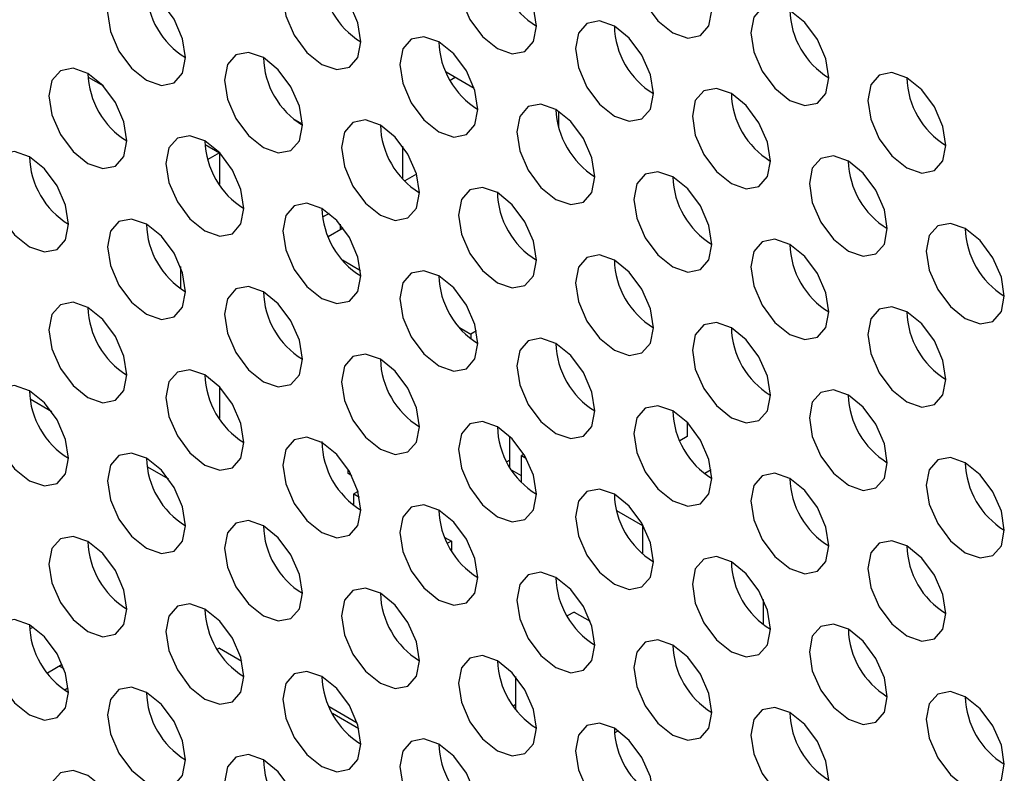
# Model space of a CAD drawing. Header units: millimetres. Extents: x 256 to 1374, y 313 to 1176.
# Tile 195 of 212: x 1184.74 to 1190.69, y 1007.47 to 1012.02. Entities that reach past the tile are written whole.
import ezdxf

# ---------------------------------------------------------------- set-up
doc = ezdxf.new("R2010")
doc.units = ezdxf.units.MM

msp = doc.modelspace()

# ---------------------------------------------------------------- linework, layer by layer
at = {"color": 7, "linetype": 'Continuous', "lineweight": 30}
for p, q in [((1187.4833, 1011.6076), (1187.3131, 1011.7058)), ((1185.1487, 1011.676), (1185.2411, 1011.6227)), ((1187.3683, 1011.674), (1187.3384, 1011.6567)), ((1187.9767, 1011.4809), (1187.9764, 1011.4807)), ((1187.9929, 1011.4709), (1187.9929, 1011.3715)), ((1186.4443, 1011.3909), (1186.3986, 1011.4172)), ((1186.4019, 1011.4153), (1186.4019, 1011.4146)), ((1185.8558, 1011.2678), (1185.9423, 1011.2179)), ((1185.9423, 1011.2179), (1185.8725, 1011.1776)), ((1185.9423, 1011.2179), (1185.9423, 1011.0286)), ((1187.0501, 1011.2596), (1187.0501, 1011.0624)), ((1187.1342, 1011.0897), (1187.0629, 1011.0485)), ((1186.6056, 1010.8525), (1186.5662, 1010.8297)), ((1186.5997, 1010.713), (1186.6899, 1010.765)), ((1186.673, 1010.7863), (1186.673, 1010.7553)), ((1186.6864, 1010.5706), (1186.7962, 1010.5072)), ((1185.7066, 1010.5304), (1185.7066, 1010.3985)), ((1187.3935, 1010.1624), (1187.4626, 1010.1226)), ((1187.4967, 1010.1422), (1187.4626, 1010.1226)), ((1187.4626, 1010.1226), (1187.4626, 1010.0946)), ((1185.9423, 1009.8054), (1185.9423, 1009.6133)), ((1184.9297, 1009.6523), (1184.7983, 1009.7281)), ((1188.7707, 1009.5879), (1188.7707, 1009.5034)), ((1187.6983, 1009.319), (1187.6983, 1009.5043)), ((1188.7707, 1009.5034), (1188.7258, 1009.4775)), ((1187.7836, 1009.3962), (1187.769, 1009.3877)), ((1187.769, 1009.3877), (1187.7981, 1009.3709)), ((1187.769, 1009.226), (1187.769, 1009.3877)), ((1185.6368, 1009.2441), (1185.5054, 1009.3199)), ((1187.6983, 1009.3604), (1187.6806, 1009.3503)), ((1186.7201, 1009.2787), (1186.7201, 1009.3055)), ((1186.7425, 1009.2658), (1186.7201, 1009.2787)), ((1187.769, 1009.2652), (1187.7114, 1009.2985)), ((1188.9153, 1009.3011), (1188.8763, 1009.2786)), ((1186.7806, 1009.1708), (1186.7555, 1009.1562)), ((1186.7555, 1009.1562), (1186.7892, 1009.1367)), ((1186.7555, 1009.0875), (1186.7555, 1009.1562)), ((1188.3432, 1009.0562), (1188.4997, 1008.9659)), ((1188.5025, 1008.9676), (1188.4997, 1008.9659)), ((1188.4997, 1008.9659), (1188.4997, 1008.7947)), ((1187.3053, 1008.8932), (1187.3447, 1008.8705)), ((1187.3447, 1008.8705), (1187.3217, 1008.8572)), ((1187.3447, 1008.8705), (1187.3447, 1008.8155)), ((1189.2303, 1008.5178), (1189.2303, 1008.3664)), ((1188.0872, 1008.4419), (1188.0456, 1008.4178)), ((1188.0872, 1008.4419), (1188.1846, 1008.3856)), ((1184.8171, 1008.3499), (1184.7955, 1008.3375)), ((1185.9423, 1008.2239), (1185.9302, 1008.217)), ((1185.9423, 1008.2239), (1186.0785, 1008.1453)), ((1184.9928, 1008.1247), (1184.9027, 1008.0727)), ((1184.9759, 1008.115), (1185.0026, 1008.0995)), ((1187.7336, 1007.8521), (1187.7336, 1008.051)), ((1185.0291, 1007.9824), (1185.0079, 1007.9701)), ((1187.7173, 1007.8744), (1187.7336, 1007.8839)), ((1186.7762, 1007.7697), (1186.6061, 1007.868)), ((1186.6253, 1007.8296), (1186.7856, 1007.7371)), ((1188.331, 1007.7117), (1188.3527, 1007.7242))]:
    msp.add_line(p, q, dxfattribs=at)
at = {"color": 7, "linetype": 'Continuous', "lineweight": 30, "flags": 128}
for points in [[(1188.9192, 1012.08), (1188.9013, 1012.1945), (1188.8502, 1012.3123), (1188.7737, 1012.4154), (1188.6835, 1012.4882), (1188.5933, 1012.5196), (1188.5168, 1012.5047), (1188.4657, 1012.4459), (1188.4478, 1012.3521), (1188.4657, 1012.2376), (1188.5168, 1012.1198), (1188.5933, 1012.0167), (1188.6835, 1011.9439), (1188.7737, 1011.9125), (1188.8502, 1011.9274), (1188.9013, 1011.9862), (1188.9192, 1012.08)], [(1187.8585, 1011.9846), (1187.8406, 1012.0991), (1187.7895, 1012.2169), (1187.713, 1012.3201), (1187.6228, 1012.3929), (1187.5326, 1012.4242), (1187.4562, 1012.4094), (1187.4051, 1012.3506), (1187.3871, 1012.2568), (1187.4051, 1012.1422), (1187.4562, 1012.0244), (1187.5326, 1011.9213), (1187.6228, 1011.8485), (1187.713, 1011.8172), (1187.7895, 1011.832), (1187.8406, 1011.8908), (1187.8585, 1011.9846)], [(1186.7979, 1011.8893), (1186.7799, 1012.0038), (1186.7288, 1012.1216), (1186.6524, 1012.2247), (1186.5622, 1012.2975), (1186.472, 1012.3289), (1186.3955, 1012.314), (1186.3444, 1012.2552), (1186.3265, 1012.1614), (1186.3444, 1012.0469), (1186.3955, 1011.9291), (1186.472, 1011.8259), (1186.5622, 1011.7532), (1186.6524, 1011.7218), (1186.7288, 1011.7367), (1186.7799, 1011.7955), (1186.7979, 1011.8893)], [(1185.7372, 1011.7939), (1185.7193, 1011.9084), (1185.6682, 1012.0262), (1185.5917, 1012.1294), (1185.5015, 1012.2021), (1185.4113, 1012.2335), (1185.3349, 1012.2186), (1185.2838, 1012.1598), (1185.2658, 1012.066), (1185.2838, 1011.9515), (1185.3349, 1011.8337), (1185.4113, 1011.7306), (1185.5015, 1011.6578), (1185.5917, 1011.6264), (1185.6682, 1011.6413), (1185.7193, 1011.7001), (1185.7372, 1011.7939)], [(1189.6263, 1011.6718), (1189.6084, 1011.7863), (1189.5573, 1011.9041), (1189.4808, 1012.0072), (1189.3906, 1012.08), (1189.3004, 1012.1114), (1189.2239, 1012.0965), (1189.1728, 1012.0377), (1189.1549, 1011.9439), (1189.1728, 1011.8294), (1189.2239, 1011.7116), (1189.3004, 1011.6085), (1189.3906, 1011.5357), (1189.4808, 1011.5043), (1189.5573, 1011.5192), (1189.6084, 1011.578), (1189.6263, 1011.6718)], [(1188.5656, 1011.5764), (1188.5477, 1011.6909), (1188.4966, 1011.8087), (1188.4201, 1011.9119), (1188.3299, 1011.9847), (1188.2397, 1012.016), (1188.1633, 1012.0012), (1188.1122, 1011.9424), (1188.0942, 1011.8486), (1188.1122, 1011.734), (1188.1633, 1011.6162), (1188.2397, 1011.5131), (1188.3299, 1011.4403), (1188.4201, 1011.409), (1188.4966, 1011.4238), (1188.5477, 1011.4826), (1188.5656, 1011.5764)], [(1187.505, 1011.4811), (1187.487, 1011.5956), (1187.436, 1011.7134), (1187.3595, 1011.8165), (1187.2693, 1011.8893), (1187.1791, 1011.9207), (1187.1026, 1011.9058), (1187.0515, 1011.847), (1187.0336, 1011.7532), (1187.0515, 1011.6387), (1187.1026, 1011.5209), (1187.1791, 1011.4177), (1187.2693, 1011.3449), (1187.3595, 1011.3136), (1187.436, 1011.3285), (1187.487, 1011.3873), (1187.505, 1011.4811)], [(1186.4443, 1011.3857), (1186.4264, 1011.5002), (1186.3753, 1011.618), (1186.2988, 1011.7212), (1186.2086, 1011.7939), (1186.1184, 1011.8253), (1186.042, 1011.8104), (1185.9909, 1011.7516), (1185.9729, 1011.6578), (1185.9909, 1011.5433), (1186.042, 1011.4255), (1186.1184, 1011.3224), (1186.2086, 1011.2496), (1186.2988, 1011.2182), (1186.3753, 1011.2331), (1186.4264, 1011.2919), (1186.4443, 1011.3857)], [(1185.3837, 1011.2903), (1185.3657, 1011.4048), (1185.3146, 1011.5226), (1185.2382, 1011.6258), (1185.148, 1011.6986), (1185.0578, 1011.7299), (1184.9813, 1011.7151), (1184.9302, 1011.6563), (1184.9123, 1011.5625), (1184.9302, 1011.448), (1184.9813, 1011.3302), (1185.0578, 1011.227), (1185.148, 1011.1542), (1185.2382, 1011.1229), (1185.3146, 1011.1377), (1185.3657, 1011.1965), (1185.3837, 1011.2903)], [(1190.3334, 1011.2636), (1190.3155, 1011.3781), (1190.2644, 1011.4959), (1190.1879, 1011.599), (1190.0977, 1011.6718), (1190.0075, 1011.7032), (1189.931, 1011.6883), (1189.88, 1011.6295), (1189.862, 1011.5357), (1189.88, 1011.4212), (1189.931, 1011.3034), (1190.0075, 1011.2003), (1190.0977, 1011.1275), (1190.1879, 1011.0961), (1190.2644, 1011.111), (1190.3155, 1011.1698), (1190.3334, 1011.2636)], [(1189.2728, 1011.1682), (1189.2548, 1011.2827), (1189.2037, 1011.4005), (1189.1273, 1011.5037), (1189.0371, 1011.5765), (1188.9469, 1011.6078), (1188.8704, 1011.593), (1188.8193, 1011.5342), (1188.8013, 1011.4404), (1188.8193, 1011.3258), (1188.8704, 1011.208), (1188.9469, 1011.1049), (1189.0371, 1011.0321), (1189.1273, 1011.0008), (1189.2037, 1011.0156), (1189.2548, 1011.0744), (1189.2728, 1011.1682)], [(1188.2121, 1011.0729), (1188.1942, 1011.1874), (1188.1431, 1011.3052), (1188.0666, 1011.4083), (1187.9764, 1011.4811), (1187.8862, 1011.5125), (1187.8097, 1011.4976), (1187.7586, 1011.4388), (1187.7407, 1011.345), (1187.7586, 1011.2305), (1187.8097, 1011.1127), (1187.8862, 1011.0095), (1187.9764, 1010.9367), (1188.0666, 1010.9054), (1188.1431, 1010.9202), (1188.1942, 1010.9791), (1188.2121, 1011.0729)], [(1187.1514, 1010.9775), (1187.1335, 1011.092), (1187.0824, 1011.2098), (1187.0059, 1011.3129), (1186.9157, 1011.3857), (1186.8255, 1011.4171), (1186.7491, 1011.4022), (1186.698, 1011.3434), (1186.68, 1011.2496), (1186.698, 1011.1351), (1186.7491, 1011.0173), (1186.8255, 1010.9142), (1186.9157, 1010.8414), (1187.0059, 1010.81), (1187.0824, 1010.8249), (1187.1335, 1010.8837), (1187.1514, 1010.9775)], [(1186.0908, 1010.8821), (1186.0728, 1010.9966), (1186.0217, 1011.1144), (1185.9453, 1011.2176), (1185.8551, 1011.2904), (1185.7649, 1011.3217), (1185.6884, 1011.3069), (1185.6373, 1011.2481), (1185.6194, 1011.1543), (1185.6373, 1011.0398), (1185.6884, 1010.922), (1185.7649, 1010.8188), (1185.8551, 1010.746), (1185.9453, 1010.7147), (1186.0217, 1010.7295), (1186.0728, 1010.7883), (1186.0908, 1010.8821)], [(1185.0301, 1010.7868), (1185.0122, 1010.9013), (1184.9611, 1011.0191), (1184.8846, 1011.1222), (1184.7944, 1011.195), (1184.7042, 1011.2264), (1184.6277, 1011.2115), (1184.5767, 1011.1527), (1184.5587, 1011.0589), (1184.5767, 1010.9444), (1184.6277, 1010.8266), (1184.7042, 1010.7234), (1184.7944, 1010.6507), (1184.8846, 1010.6193), (1184.9611, 1010.6342), (1185.0122, 1010.693), (1185.0301, 1010.7868)], [(1189.9799, 1010.76), (1189.9619, 1010.8745), (1189.9108, 1010.9923), (1189.8344, 1011.0955), (1189.7442, 1011.1683), (1189.654, 1011.1996), (1189.5775, 1011.1848), (1189.5264, 1011.126), (1189.5085, 1011.0321), (1189.5264, 1010.9176), (1189.5775, 1010.7998), (1189.654, 1010.6967), (1189.7442, 1010.6239), (1189.8344, 1010.5926), (1189.9108, 1010.6074), (1189.9619, 1010.6662), (1189.9799, 1010.76)], [(1188.9192, 1010.6646), (1188.9013, 1010.7792), (1188.8502, 1010.897), (1188.7737, 1011.0001), (1188.6835, 1011.0729), (1188.5933, 1011.1043), (1188.5168, 1011.0894), (1188.4657, 1011.0306), (1188.4478, 1010.9368), (1188.4657, 1010.8223), (1188.5168, 1010.7045), (1188.5933, 1010.6013), (1188.6835, 1010.5285), (1188.7737, 1010.4972), (1188.8502, 1010.512), (1188.9013, 1010.5709), (1188.9192, 1010.6646)], [(1187.8585, 1010.5693), (1187.8406, 1010.6838), (1187.7895, 1010.8016), (1187.713, 1010.9047), (1187.6228, 1010.9775), (1187.5326, 1011.0089), (1187.4562, 1010.994), (1187.4051, 1010.9352), (1187.3871, 1010.8414), (1187.4051, 1010.7269), (1187.4562, 1010.6091), (1187.5326, 1010.506), (1187.6228, 1010.4332), (1187.713, 1010.4018), (1187.7895, 1010.4167), (1187.8406, 1010.4755), (1187.8585, 1010.5693)], [(1186.7979, 1010.4739), (1186.7799, 1010.5884), (1186.7288, 1010.7062), (1186.6524, 1010.8094), (1186.5622, 1010.8822), (1186.472, 1010.9135), (1186.3955, 1010.8987), (1186.3444, 1010.8399), (1186.3265, 1010.7461), (1186.3444, 1010.6315), (1186.3955, 1010.5137), (1186.472, 1010.4106), (1186.5622, 1010.3378), (1186.6524, 1010.3065), (1186.7288, 1010.3213), (1186.7799, 1010.3801), (1186.7979, 1010.4739)], [(1185.7372, 1010.3786), (1185.7193, 1010.4931), (1185.6682, 1010.6109), (1185.5917, 1010.714), (1185.5015, 1010.7868), (1185.4113, 1010.8182), (1185.3349, 1010.8033), (1185.2838, 1010.7445), (1185.2658, 1010.6507), (1185.2838, 1010.5362), (1185.3349, 1010.4184), (1185.4113, 1010.3152), (1185.5015, 1010.2424), (1185.5917, 1010.2111), (1185.6682, 1010.226), (1185.7193, 1010.2848), (1185.7372, 1010.3786)], [(1190.687, 1010.3518), (1190.669, 1010.4663), (1190.6179, 1010.5841), (1190.5415, 1010.6873), (1190.4513, 1010.7601), (1190.3611, 1010.7914), (1190.2846, 1010.7766), (1190.2335, 1010.7177), (1190.2156, 1010.6239), (1190.2335, 1010.5094), (1190.2846, 1010.3916), (1190.3611, 1010.2885), (1190.4513, 1010.2157), (1190.5415, 1010.1843), (1190.6179, 1010.1992), (1190.669, 1010.258), (1190.687, 1010.3518)], [(1189.6263, 1010.2564), (1189.6084, 1010.371), (1189.5573, 1010.4888), (1189.4808, 1010.5919), (1189.3906, 1010.6647), (1189.3004, 1010.696), (1189.2239, 1010.6812), (1189.1728, 1010.6224), (1189.1549, 1010.5286), (1189.1728, 1010.4141), (1189.2239, 1010.2963), (1189.3004, 1010.1931), (1189.3906, 1010.1203), (1189.4808, 1010.089), (1189.5573, 1010.1038), (1189.6084, 1010.1626), (1189.6263, 1010.2564)], [(1188.5656, 1010.1611), (1188.5477, 1010.2756), (1188.4966, 1010.3934), (1188.4201, 1010.4965), (1188.3299, 1010.5693), (1188.2397, 1010.6007), (1188.1633, 1010.5858), (1188.1122, 1010.527), (1188.0942, 1010.4332), (1188.1122, 1010.3187), (1188.1633, 1010.2009), (1188.2397, 1010.0978), (1188.3299, 1010.025), (1188.4201, 1009.9936), (1188.4966, 1010.0085), (1188.5477, 1010.0673), (1188.5656, 1010.1611)], [(1187.505, 1010.0657), (1187.487, 1010.1802), (1187.436, 1010.298), (1187.3595, 1010.4012), (1187.2693, 1010.474), (1187.1791, 1010.5053), (1187.1026, 1010.4905), (1187.0515, 1010.4317), (1187.0336, 1010.3379), (1187.0515, 1010.2233), (1187.1026, 1010.1055), (1187.1791, 1010.0024), (1187.2693, 1009.9296), (1187.3595, 1009.8983), (1187.436, 1009.9131), (1187.487, 1009.9719), (1187.505, 1010.0657)], [(1186.4443, 1009.9704), (1186.4264, 1010.0849), (1186.3753, 1010.2027), (1186.2988, 1010.3058), (1186.2086, 1010.3786), (1186.1184, 1010.41), (1186.042, 1010.3951), (1185.9909, 1010.3363), (1185.9729, 1010.2425), (1185.9909, 1010.128), (1186.042, 1010.0102), (1186.1184, 1009.907), (1186.2086, 1009.8342), (1186.2988, 1009.8029), (1186.3753, 1009.8177), (1186.4264, 1009.8766), (1186.4443, 1009.9704)], [(1185.3837, 1009.875), (1185.3657, 1009.9895), (1185.3146, 1010.1073), (1185.2382, 1010.2105), (1185.148, 1010.2832), (1185.0578, 1010.3146), (1184.9813, 1010.2997), (1184.9302, 1010.2409), (1184.9123, 1010.1471), (1184.9302, 1010.0326), (1184.9813, 1009.9148), (1185.0578, 1009.8117), (1185.148, 1009.7389), (1185.2382, 1009.7075), (1185.3146, 1009.7224), (1185.3657, 1009.7812), (1185.3837, 1009.875)], [(1190.3334, 1009.8482), (1190.3155, 1009.9628), (1190.2644, 1010.0806), (1190.1879, 1010.1837), (1190.0977, 1010.2565), (1190.0075, 1010.2878), (1189.931, 1010.273), (1189.88, 1010.2142), (1189.862, 1010.1204), (1189.88, 1010.0059), (1189.931, 1009.8881), (1190.0075, 1009.7849), (1190.0977, 1009.7121), (1190.1879, 1009.6808), (1190.2644, 1009.6956), (1190.3155, 1009.7544), (1190.3334, 1009.8482)], [(1189.2728, 1009.7529), (1189.2548, 1009.8674), (1189.2037, 1009.9852), (1189.1273, 1010.0883), (1189.0371, 1010.1611), (1188.9469, 1010.1925), (1188.8704, 1010.1776), (1188.8193, 1010.1188), (1188.8013, 1010.025), (1188.8193, 1009.9105), (1188.8704, 1009.7927), (1188.9469, 1009.6896), (1189.0371, 1009.6168), (1189.1273, 1009.5854), (1189.2037, 1009.6003), (1189.2548, 1009.6591), (1189.2728, 1009.7529)], [(1188.2121, 1009.6575), (1188.1942, 1009.772), (1188.1431, 1009.8898), (1188.0666, 1009.993), (1187.9764, 1010.0658), (1187.8862, 1010.0971), (1187.8097, 1010.0823), (1187.7586, 1010.0235), (1187.7407, 1009.9297), (1187.7586, 1009.8151), (1187.8097, 1009.6973), (1187.8862, 1009.5942), (1187.9764, 1009.5214), (1188.0666, 1009.4901), (1188.1431, 1009.5049), (1188.1942, 1009.5637), (1188.2121, 1009.6575)], [(1187.1514, 1009.5622), (1187.1335, 1009.6767), (1187.0824, 1009.7945), (1187.0059, 1009.8976), (1186.9157, 1009.9704), (1186.8255, 1010.0018), (1186.7491, 1009.9869), (1186.698, 1009.9281), (1186.68, 1009.8343), (1186.698, 1009.7198), (1186.7491, 1009.602), (1186.8255, 1009.4988), (1186.9157, 1009.426), (1187.0059, 1009.3947), (1187.0824, 1009.4095), (1187.1335, 1009.4684), (1187.1514, 1009.5622)], [(1186.0908, 1009.4668), (1186.0728, 1009.5813), (1186.0217, 1009.6991), (1185.9453, 1009.8023), (1185.8551, 1009.875), (1185.7649, 1009.9064), (1185.6884, 1009.8915), (1185.6373, 1009.8327), (1185.6194, 1009.7389), (1185.6373, 1009.6244), (1185.6884, 1009.5066), (1185.7649, 1009.4035), (1185.8551, 1009.3307), (1185.9453, 1009.2993), (1186.0217, 1009.3142), (1186.0728, 1009.373), (1186.0908, 1009.4668)], [(1185.0301, 1009.3714), (1185.0122, 1009.4859), (1184.9611, 1009.6037), (1184.8846, 1009.7069), (1184.7944, 1009.7797), (1184.7042, 1009.811), (1184.6277, 1009.7962), (1184.5767, 1009.7374), (1184.5587, 1009.6436), (1184.5767, 1009.529), (1184.6277, 1009.4112), (1184.7042, 1009.3081), (1184.7944, 1009.2353), (1184.8846, 1009.204), (1184.9611, 1009.2188), (1185.0122, 1009.2776), (1185.0301, 1009.3714)], [(1189.9799, 1009.3447), (1189.9619, 1009.4592), (1189.9108, 1009.577), (1189.8344, 1009.6801), (1189.7442, 1009.7529), (1189.654, 1009.7843), (1189.5775, 1009.7694), (1189.5264, 1009.7106), (1189.5085, 1009.6168), (1189.5264, 1009.5023), (1189.5775, 1009.3845), (1189.654, 1009.2814), (1189.7442, 1009.2086), (1189.8344, 1009.1772), (1189.9108, 1009.1921), (1189.9619, 1009.2509), (1189.9799, 1009.3447)], [(1188.9192, 1009.2493), (1188.9013, 1009.3638), (1188.8502, 1009.4816), (1188.7737, 1009.5848), (1188.6835, 1009.6576), (1188.5933, 1009.6889), (1188.5168, 1009.6741), (1188.4657, 1009.6152), (1188.4478, 1009.5214), (1188.4657, 1009.4069), (1188.5168, 1009.2891), (1188.5933, 1009.186), (1188.6835, 1009.1132), (1188.7737, 1009.0818), (1188.8502, 1009.0967), (1188.9013, 1009.1555), (1188.9192, 1009.2493)], [(1187.8585, 1009.154), (1187.8406, 1009.2685), (1187.7895, 1009.3863), (1187.713, 1009.4894), (1187.6228, 1009.5622), (1187.5326, 1009.5936), (1187.4562, 1009.5787), (1187.4051, 1009.5199), (1187.3871, 1009.4261), (1187.4051, 1009.3116), (1187.4562, 1009.1938), (1187.5326, 1009.0906), (1187.6228, 1009.0178), (1187.713, 1008.9865), (1187.7895, 1009.0013), (1187.8406, 1009.0601), (1187.8585, 1009.154)], [(1186.7979, 1009.0586), (1186.7799, 1009.1731), (1186.7288, 1009.2909), (1186.6524, 1009.3941), (1186.5622, 1009.4668), (1186.472, 1009.4982), (1186.3955, 1009.4833), (1186.3444, 1009.4245), (1186.3265, 1009.3307), (1186.3444, 1009.2162), (1186.3955, 1009.0984), (1186.472, 1008.9953), (1186.5622, 1008.9225), (1186.6524, 1008.8911), (1186.7288, 1008.906), (1186.7799, 1008.9648), (1186.7979, 1009.0586)], [(1185.7372, 1008.9632), (1185.7193, 1009.0777), (1185.6682, 1009.1955), (1185.5917, 1009.2987), (1185.5015, 1009.3715), (1185.4113, 1009.4028), (1185.3349, 1009.388), (1185.2838, 1009.3292), (1185.2658, 1009.2354), (1185.2838, 1009.1208), (1185.3349, 1009.003), (1185.4113, 1008.8999), (1185.5015, 1008.8271), (1185.5917, 1008.7958), (1185.6682, 1008.8106), (1185.7193, 1008.8694), (1185.7372, 1008.9632)], [(1190.687, 1008.9365), (1190.669, 1009.051), (1190.6179, 1009.1688), (1190.5415, 1009.2719), (1190.4513, 1009.3447), (1190.3611, 1009.3761), (1190.2846, 1009.3612), (1190.2335, 1009.3024), (1190.2156, 1009.2086), (1190.2335, 1009.0941), (1190.2846, 1008.9763), (1190.3611, 1008.8732), (1190.4513, 1008.8004), (1190.5415, 1008.769), (1190.6179, 1008.7839), (1190.669, 1008.8427), (1190.687, 1008.9365)], [(1189.6263, 1008.8411), (1189.6084, 1008.9556), (1189.5573, 1009.0734), (1189.4808, 1009.1766), (1189.3906, 1009.2494), (1189.3004, 1009.2807), (1189.2239, 1009.2659), (1189.1728, 1009.207), (1189.1549, 1009.1132), (1189.1728, 1008.9987), (1189.2239, 1008.8809), (1189.3004, 1008.7778), (1189.3906, 1008.705), (1189.4808, 1008.6736), (1189.5573, 1008.6885), (1189.6084, 1008.7473), (1189.6263, 1008.8411)], [(1188.5656, 1008.7457), (1188.5477, 1008.8603), (1188.4966, 1008.9781), (1188.4201, 1009.0812), (1188.3299, 1009.154), (1188.2397, 1009.1853), (1188.1633, 1009.1705), (1188.1122, 1009.1117), (1188.0942, 1009.0179), (1188.1122, 1008.9034), (1188.1633, 1008.7856), (1188.2397, 1008.6824), (1188.3299, 1008.6096), (1188.4201, 1008.5783), (1188.4966, 1008.5931), (1188.5477, 1008.6519), (1188.5656, 1008.7457)], [(1187.505, 1008.6504), (1187.487, 1008.7649), (1187.436, 1008.8827), (1187.3595, 1008.9858), (1187.2693, 1009.0586), (1187.1791, 1009.09), (1187.1026, 1009.0751), (1187.0515, 1009.0163), (1187.0336, 1008.9225), (1187.0515, 1008.808), (1187.1026, 1008.6902), (1187.1791, 1008.5871), (1187.2693, 1008.5143), (1187.3595, 1008.4829), (1187.436, 1008.4978), (1187.487, 1008.5566), (1187.505, 1008.6504)], [(1186.4443, 1008.555), (1186.4264, 1008.6695), (1186.3753, 1008.7873), (1186.2988, 1008.8905), (1186.2086, 1008.9633), (1186.1184, 1008.9946), (1186.042, 1008.9798), (1185.9909, 1008.921), (1185.9729, 1008.8272), (1185.9909, 1008.7126), (1186.042, 1008.5948), (1186.1184, 1008.4917), (1186.2086, 1008.4189), (1186.2988, 1008.3876), (1186.3753, 1008.4024), (1186.4264, 1008.4612), (1186.4443, 1008.555)], [(1185.3837, 1008.4597), (1185.3657, 1008.5742), (1185.3146, 1008.692), (1185.2382, 1008.7951), (1185.148, 1008.8679), (1185.0578, 1008.8993), (1184.9813, 1008.8844), (1184.9302, 1008.8256), (1184.9123, 1008.7318), (1184.9302, 1008.6173), (1184.9813, 1008.4995), (1185.0578, 1008.3963), (1185.148, 1008.3235), (1185.2382, 1008.2922), (1185.3146, 1008.3071), (1185.3657, 1008.3659), (1185.3837, 1008.4597)], [(1190.3334, 1008.4329), (1190.3155, 1008.5474), (1190.2644, 1008.6652), (1190.1879, 1008.7684), (1190.0977, 1008.8412), (1190.0075, 1008.8725), (1189.931, 1008.8576), (1189.88, 1008.7988), (1189.862, 1008.705), (1189.88, 1008.5905), (1189.931, 1008.4727), (1190.0075, 1008.3696), (1190.0977, 1008.2968), (1190.1879, 1008.2654), (1190.2644, 1008.2803), (1190.3155, 1008.3391), (1190.3334, 1008.4329)], [(1189.2728, 1008.3375), (1189.2548, 1008.4521), (1189.2037, 1008.5699), (1189.1273, 1008.673), (1189.0371, 1008.7458), (1188.9469, 1008.7771), (1188.8704, 1008.7623), (1188.8193, 1008.7035), (1188.8013, 1008.6097), (1188.8193, 1008.4952), (1188.8704, 1008.3774), (1188.9469, 1008.2742), (1189.0371, 1008.2014), (1189.1273, 1008.1701), (1189.2037, 1008.1849), (1189.2548, 1008.2437), (1189.2728, 1008.3375)], [(1188.2121, 1008.2422), (1188.1942, 1008.3567), (1188.1431, 1008.4745), (1188.0666, 1008.5776), (1187.9764, 1008.6504), (1187.8862, 1008.6818), (1187.8097, 1008.6669), (1187.7586, 1008.6081), (1187.7407, 1008.5143), (1187.7586, 1008.3998), (1187.8097, 1008.282), (1187.8862, 1008.1789), (1187.9764, 1008.1061), (1188.0666, 1008.0747), (1188.1431, 1008.0896), (1188.1942, 1008.1484), (1188.2121, 1008.2422)], [(1187.1514, 1008.1468), (1187.1335, 1008.2613), (1187.0824, 1008.3791), (1187.0059, 1008.4823), (1186.9157, 1008.5551), (1186.8255, 1008.5864), (1186.7491, 1008.5716), (1186.698, 1008.5128), (1186.68, 1008.419), (1186.698, 1008.3044), (1186.7491, 1008.1866), (1186.8255, 1008.0835), (1186.9157, 1008.0107), (1187.0059, 1007.9794), (1187.0824, 1007.9942), (1187.1335, 1008.053), (1187.1514, 1008.1468)], [(1186.0908, 1008.0515), (1186.0728, 1008.166), (1186.0217, 1008.2838), (1185.9453, 1008.3869), (1185.8551, 1008.4597), (1185.7649, 1008.4911), (1185.6884, 1008.4762), (1185.6373, 1008.4174), (1185.6194, 1008.3236), (1185.6373, 1008.2091), (1185.6884, 1008.0913), (1185.7649, 1007.9881), (1185.8551, 1007.9153), (1185.9453, 1007.884), (1186.0217, 1007.8988), (1186.0728, 1007.9577), (1186.0908, 1008.0515)], [(1185.0301, 1007.9561), (1185.0122, 1008.0706), (1184.9611, 1008.1884), (1184.8846, 1008.2916), (1184.7944, 1008.3643), (1184.7042, 1008.3957), (1184.6277, 1008.3808), (1184.5767, 1008.322), (1184.5587, 1008.2282), (1184.5767, 1008.1137), (1184.6277, 1007.9959), (1184.7042, 1007.8928), (1184.7944, 1007.82), (1184.8846, 1007.7886), (1184.9611, 1007.8035), (1185.0122, 1007.8623), (1185.0301, 1007.9561)], [(1189.9799, 1007.9293), (1189.9619, 1008.0439), (1189.9108, 1008.1616), (1189.8344, 1008.2648), (1189.7442, 1008.3376), (1189.654, 1008.3689), (1189.5775, 1008.3541), (1189.5264, 1008.2953), (1189.5085, 1008.2015), (1189.5264, 1008.087), (1189.5775, 1007.9692), (1189.654, 1007.866), (1189.7442, 1007.7932), (1189.8344, 1007.7619), (1189.9108, 1007.7767), (1189.9619, 1007.8355), (1189.9799, 1007.9293)], [(1188.9192, 1007.834), (1188.9013, 1007.9485), (1188.8502, 1008.0663), (1188.7737, 1008.1694), (1188.6835, 1008.2422), (1188.5933, 1008.2736), (1188.5168, 1008.2587), (1188.4657, 1008.1999), (1188.4478, 1008.1061), (1188.4657, 1007.9916), (1188.5168, 1007.8738), (1188.5933, 1007.7707), (1188.6835, 1007.6979), (1188.7737, 1007.6665), (1188.8502, 1007.6814), (1188.9013, 1007.7402), (1188.9192, 1007.834)], [(1187.8585, 1007.7386), (1187.8406, 1007.8531), (1187.7895, 1007.9709), (1187.713, 1008.0741), (1187.6228, 1008.1469), (1187.5326, 1008.1782), (1187.4562, 1008.1634), (1187.4051, 1008.1046), (1187.3871, 1008.0108), (1187.4051, 1007.8962), (1187.4562, 1007.7784), (1187.5326, 1007.6753), (1187.6228, 1007.6025), (1187.713, 1007.5712), (1187.7895, 1007.586), (1187.8406, 1007.6448), (1187.8585, 1007.7386)], [(1186.7979, 1007.6432), (1186.7799, 1007.7578), (1186.7288, 1007.8756), (1186.6524, 1007.9787), (1186.5622, 1008.0515), (1186.472, 1008.0829), (1186.3955, 1008.068), (1186.3444, 1008.0092), (1186.3265, 1007.9154), (1186.3444, 1007.8009), (1186.3955, 1007.6831), (1186.472, 1007.5799), (1186.5622, 1007.5071), (1186.6524, 1007.4758), (1186.7288, 1007.4906), (1186.7799, 1007.5495), (1186.7979, 1007.6432)], [(1185.7372, 1007.5479), (1185.7193, 1007.6624), (1185.6682, 1007.7802), (1185.5917, 1007.8833), (1185.5015, 1007.9561), (1185.4113, 1007.9875), (1185.3349, 1007.9726), (1185.2838, 1007.9138), (1185.2658, 1007.82), (1185.2838, 1007.7055), (1185.3349, 1007.5877), (1185.4113, 1007.4846), (1185.5015, 1007.4118), (1185.5917, 1007.3804), (1185.6682, 1007.3953), (1185.7193, 1007.4541), (1185.7372, 1007.5479)], [(1190.687, 1007.5211), (1190.669, 1007.6357), (1190.6179, 1007.7534), (1190.5415, 1007.8566), (1190.4513, 1007.9294), (1190.3611, 1007.9607), (1190.2846, 1007.9459), (1190.2335, 1007.8871), (1190.2156, 1007.7933), (1190.2335, 1007.6788), (1190.2846, 1007.561), (1190.3611, 1007.4578), (1190.4513, 1007.385), (1190.5415, 1007.3537), (1190.6179, 1007.3685), (1190.669, 1007.4273), (1190.687, 1007.5211)], [(1189.6263, 1007.4258), (1189.6084, 1007.5403), (1189.5573, 1007.6581), (1189.4808, 1007.7612), (1189.3906, 1007.834), (1189.3004, 1007.8654), (1189.2239, 1007.8505), (1189.1728, 1007.7917), (1189.1549, 1007.6979), (1189.1728, 1007.5834), (1189.2239, 1007.4656), (1189.3004, 1007.3624), (1189.3906, 1007.2897), (1189.4808, 1007.2583), (1189.5573, 1007.2732), (1189.6084, 1007.332), (1189.6263, 1007.4258)], [(1188.5656, 1007.3304), (1188.5477, 1007.4449), (1188.4966, 1007.5627), (1188.4201, 1007.6659), (1188.3299, 1007.7387), (1188.2397, 1007.77), (1188.1633, 1007.7551), (1188.1122, 1007.6964), (1188.0942, 1007.6025), (1188.1122, 1007.488), (1188.1633, 1007.3702), (1188.2397, 1007.2671), (1188.3299, 1007.1943), (1188.4201, 1007.1629), (1188.4966, 1007.1778), (1188.5477, 1007.2366), (1188.5656, 1007.3304)], [(1187.505, 1007.235), (1187.487, 1007.3496), (1187.436, 1007.4674), (1187.3595, 1007.5705), (1187.2693, 1007.6433), (1187.1791, 1007.6747), (1187.1026, 1007.6598), (1187.0515, 1007.601), (1187.0336, 1007.5072), (1187.0515, 1007.3927), (1187.1026, 1007.2749), (1187.1791, 1007.1717), (1187.2693, 1007.0989), (1187.3595, 1007.0676), (1187.436, 1007.0824), (1187.487, 1007.1412), (1187.505, 1007.235)], [(1186.4443, 1007.1397), (1186.4264, 1007.2542), (1186.3753, 1007.372), (1186.2988, 1007.4751), (1186.2086, 1007.5479), (1186.1184, 1007.5793), (1186.042, 1007.5644), (1185.9909, 1007.5056), (1185.9729, 1007.4118), (1185.9909, 1007.2973), (1186.042, 1007.1795), (1186.1184, 1007.0764), (1186.2086, 1007.0036), (1186.2988, 1006.9722), (1186.3753, 1006.9871), (1186.4264, 1007.0459), (1186.4443, 1007.1397)], [(1185.3837, 1007.0443), (1185.3657, 1007.1588), (1185.3146, 1007.2766), (1185.2382, 1007.3798), (1185.148, 1007.4526), (1185.0578, 1007.4839), (1184.9813, 1007.4691), (1184.9302, 1007.4103), (1184.9123, 1007.3165), (1184.9302, 1007.2019), (1184.9813, 1007.0841), (1185.0578, 1006.981), (1185.148, 1006.9082), (1185.2382, 1006.8769), (1185.3146, 1006.8917), (1185.3657, 1006.9505), (1185.3837, 1007.0443)]]:
    msp.add_lwpolyline(points, dxfattribs=at)
at = {"color": 7, "linetype": 'Continuous', "lineweight": 30}
for centre, radius, start, end in [((1188.1183, 1012.4067), 0.4957, 181.60204, 238.39353), ((1187.0577, 1012.3114), 0.4957, 181.60142, 238.39304), ((1185.997, 1012.216), 0.4957, 181.60204, 238.39353), ((1189.8861, 1012.0939), 0.4957, 181.60178, 238.3928), ((1188.8254, 1011.9985), 0.4957, 181.60182, 238.39362), ((1187.7648, 1011.9032), 0.4957, 181.60148, 238.39298), ((1186.7041, 1011.8078), 0.4957, 181.60204, 238.39353), ((1185.6434, 1011.7124), 0.4957, 181.60148, 238.39298), ((1190.5932, 1011.6857), 0.4957, 181.60178, 238.3928), ((1189.5325, 1011.5903), 0.4957, 181.60204, 238.39353), ((1188.4882, 1011.5044), 0.5123, 182.64573, 237.39213), ((1187.4112, 1011.3996), 0.4957, 181.60182, 238.39362), ((1186.3506, 1011.3042), 0.4957, 181.60163, 238.39295), ((1185.2899, 1011.2089), 0.4957, 181.60284, 238.39162), ((1190.2396, 1011.1821), 0.4957, 181.60161, 238.39371), ((1189.179, 1011.0868), 0.4957, 181.60163, 238.39295), ((1188.1169, 1010.9904), 0.494, 180.89411, 238.47532), ((1187.0577, 1010.896), 0.4957, 181.60142, 238.39304), ((1185.997, 1010.8007), 0.4957, 181.60305, 238.39153), ((1190.9467, 1010.7739), 0.4957, 181.60204, 238.39353), ((1189.8861, 1010.6785), 0.4957, 181.60163, 238.39295), ((1188.8254, 1010.5832), 0.4957, 181.60182, 238.39362), ((1187.7648, 1010.4878), 0.4957, 181.60148, 238.39298), ((1186.7041, 1010.3925), 0.4957, 181.60305, 238.39153), ((1185.6434, 1010.2971), 0.4957, 181.60148, 238.39298), ((1190.5932, 1010.2703), 0.4957, 181.60163, 238.39295), ((1189.5325, 1010.175), 0.4957, 181.60204, 238.39353), ((1188.4719, 1010.0796), 0.4957, 181.60163, 238.39295), ((1187.4112, 1009.9843), 0.4957, 181.60284, 238.39162), ((1186.3506, 1009.8889), 0.4957, 181.60163, 238.39295), ((1185.2899, 1009.7935), 0.4957, 181.60284, 238.39162), ((1190.2396, 1009.7668), 0.4957, 181.60161, 238.39371), ((1189.179, 1009.6714), 0.4957, 181.60163, 238.39295), ((1188.1183, 1009.5761), 0.4957, 181.60305, 238.39153), ((1187.0562, 1009.4797), 0.4941, 180.90133, 238.4739), ((1185.997, 1009.3853), 0.4957, 181.60305, 238.39153), ((1190.9467, 1009.3586), 0.4957, 181.60204, 238.39353), ((1189.8861, 1009.2632), 0.4957, 181.60163, 238.39295), ((1188.8254, 1009.1679), 0.4957, 181.60284, 238.39162), ((1187.7648, 1009.0725), 0.4957, 181.60148, 238.39298), ((1186.7041, 1008.9771), 0.4957, 181.60305, 238.39153), ((1185.6434, 1008.8818), 0.4957, 181.60148, 238.39298), ((1190.5932, 1008.855), 0.4957, 181.60163, 238.39295), ((1189.5326, 1008.7597), 0.4957, 181.60305, 238.39153), ((1188.4719, 1008.6643), 0.4957, 181.60163, 238.39295), ((1187.4112, 1008.5689), 0.4957, 181.60284, 238.39162), ((1186.3506, 1008.4736), 0.4957, 181.60163, 238.39295), ((1185.2899, 1008.3782), 0.4957, 181.60284, 238.39162), ((1190.2397, 1008.3514), 0.4957, 181.60262, 238.39171), ((1189.179, 1008.2561), 0.4957, 181.60163, 238.39295), ((1188.1347, 1008.1702), 0.5124, 182.64719, 237.39078), ((1187.0577, 1008.0654), 0.4957, 181.60142, 238.39304), ((1185.997, 1007.97), 0.4957, 181.60305, 238.39153), ((1190.9468, 1007.9432), 0.4957, 181.60305, 238.39153), ((1189.8861, 1007.8479), 0.4957, 181.60163, 238.39295), ((1188.8254, 1007.7525), 0.4957, 181.60284, 238.39162), ((1187.7648, 1007.6571), 0.4957, 181.60148, 238.39298), ((1186.7041, 1007.5618), 0.4957, 181.60305, 238.39153)]:
    msp.add_arc(centre, radius, start, end, dxfattribs=at)

doc.saveas('drawing.dxf')
